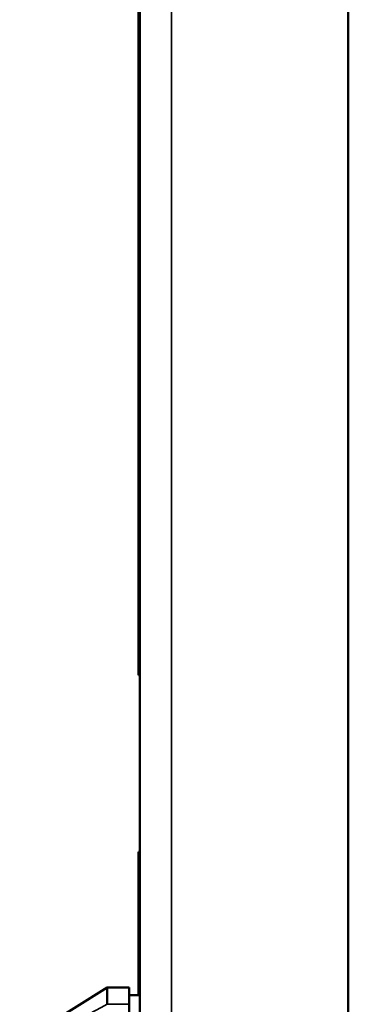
# Model space of a CAD drawing. Header units: inches. Extents: x 0 to 136, y 2 to 86.
# Tile 23 of 37: x 63.84 to 65.03, y 50.04 to 53.59. Entities that reach past the tile are written whole.
import ezdxf

# ---------------------------------------------------------------- set-up
doc = ezdxf.new("R2010")
doc.units = ezdxf.units.IN
doc.header["$LTSCALE"] = 4
doc.header["$MEASUREMENT"] = 0
doc.layers.add('Visible (ANSI)', color=7, linetype='Continuous', lineweight=50)
doc.layers.add('Visible Narrow (ANSI)', color=7, linetype='Continuous', lineweight=35)

msp = doc.modelspace()

# ---------------------------------------------------------------- linework, layer by layer
at = {"layer": 'Visible (ANSI)'}
for p, q in [((65.0261, 29.1262), (65.0261, 68.376)), ((64.2761, 29.1655), (64.2761, 68.3367)), ((64.2711, 51.2276), (64.2711, 55.9505)), ((64.2761, 51.2276), (64.2711, 51.2276)), ((64.2711, 50.574), (64.2711, 50.5916)), ((64.2761, 50.5916), (64.2711, 50.5916)), ((64.2711, 50.0754), (64.2711, 50.574)), ((64.2761, 50.574), (64.2711, 50.574)), ((63.8434, 49.9062), (64.1584, 50.103)), ((64.1584, 50.042), (64.1584, 50.103)), ((64.2371, 50.103), (64.1584, 50.103)), ((64.2371, 50.103), (64.2371, 50.042)), ((64.2761, 50.0754), (64.2371, 50.0754)), ((64.2371, 49.9149), (64.2371, 50.042))]:
    msp.add_line(p, q, dxfattribs=at)
at = {"layer": 'Visible Narrow (ANSI)'}
for p, q in [((64.3895, 68.376), (64.3895, 29.1262)), ((64.1584, 50.042), (64.2371, 50.042))]:
    msp.add_line(p, q, dxfattribs=at)
msp.add_open_spline([(63.8434, 49.8732), (63.9398, 49.9254), (64.0448, 49.9816), (64.1584, 50.042)], degree=3, dxfattribs=at)

doc.saveas('drawing.dxf')
